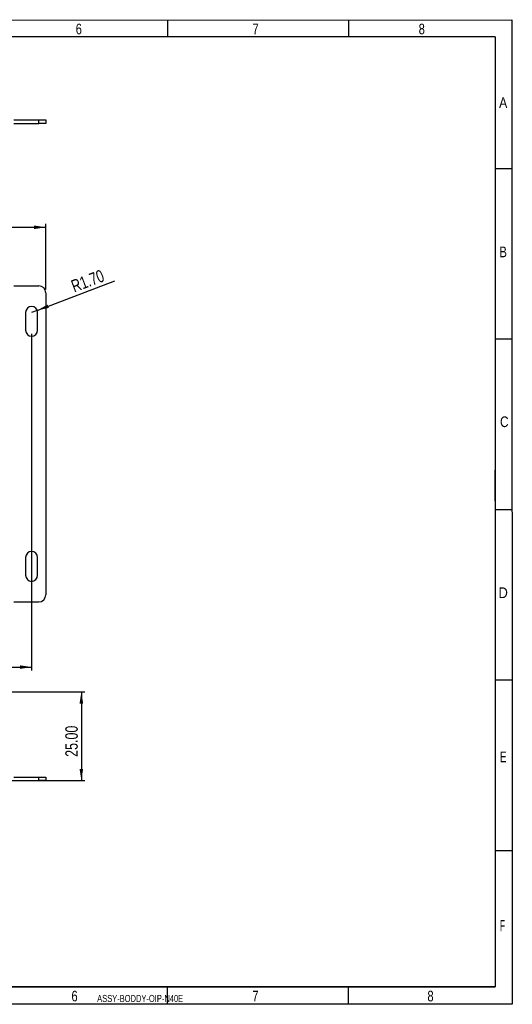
# Model space of a CAD drawing. Header units: millimetres. Extents: x 10 to 410, y 10 to 287.
# Tile 7 of 7: x 271 to 410, y 10 to 287. Entities that reach past the tile are written whole.
import ezdxf

# ---------------------------------------------------------------- set-up
doc = ezdxf.new("R2010")
doc.units = ezdxf.units.MM
doc.layers.add('SLD-0', color=179, linetype='Continuous')
doc.styles.add('SLDTEXTSTYLE0', font='TXT', dxfattribs={"width": 0.790476})
doc.styles.add('SLDTEXTSTYLE1', font='TXT', dxfattribs={"width": 0.569444})
doc.styles.add('SLDTEXTSTYLE2', font='TXT', dxfattribs={"width": 0.714286})
doc.styles.add('SLDTEXTSTYLE3', font='TXT', dxfattribs={"width": 0.904762})
doc.styles.add('SLDTEXTSTYLE4', font='TXT', dxfattribs={"width": 0.833333})
doc.styles.add('SLDTEXTSTYLE5', font='TXT', dxfattribs={"width": 0.785714})
doc.styles.add('SLDTEXTSTYLE6', font='TXT', dxfattribs={"width": 0.857143})
doc.styles.add('SLDTEXTSTYLE8', font='TXT', dxfattribs={"width": 0.75})
doc.dimstyles.new('SLDDIMSTYLE0', dxfattribs={"dimtxt": 3.5, "dimasz": 3.302, "dimexe": 0, "dimexo": 0.0625, "dimgap": 0.875, "dimtad": 1, "dimrnd": 1e-09, "dimzin": 4, "dimdsep": 46, "dimtxsty": 'SLDTEXTSTYLE8', "dimsah": 1, "dimcen": 0.09, "dimadec": 0, "dimazin": 1, "dimtfac": 1, "dimtofl": 0, "dimtmove": 0, "dimatfit": 3, "dimfxl": 1, "dimfrac": 2, "dimtolj": 1, "dimtzin": 12, "dimarcsym": 0})
doc.dimstyles.new('SLDDIMSTYLE1', dxfattribs={"dimtxt": 3.5, "dimasz": 3.302, "dimexe": 0, "dimexo": 0.0625, "dimgap": 0.875, "dimtad": 1, "dimrnd": 1e-09, "dimzin": 4, "dimdsep": 46, "dimtxsty": 'SLDTEXTSTYLE8', "dimsah": 1, "dimcen": 0.09, "dimadec": 0, "dimazin": 1, "dimtfac": 1, "dimtmove": 0, "dimatfit": 0, "dimfxl": 1, "dimfrac": 2, "dimtolj": 1, "dimtzin": 12, "dimarcsym": 0})
doc.dimstyles.new('SLDDIMSTYLE2', dxfattribs={"dimtxt": 3.5, "dimasz": 3.302, "dimexe": 0, "dimexo": 0.0625, "dimgap": 0.875, "dimtad": 1, "dimrnd": 1e-09, "dimzin": 4, "dimdsep": 46, "dimtxsty": 'SLDTEXTSTYLE8', "dimsah": 1, "dimcen": 0, "dimadec": 0, "dimazin": 1, "dimtfac": 1, "dimtofl": 0, "dimtmove": 0, "dimatfit": 3, "dimfxl": 1, "dimfrac": 2, "dimtolj": 1, "dimtzin": 12, "dimarcsym": 0})

# ---------------------------------------------------------------- blocks, each defined once
blk = doc.blocks.new('_D')
at = {"layer": 'SLD-0'}
for p, q in [((133.76, 211.31), (133.76, 229.81)), ((133.76, 228.81), (278.76, 228.81)), ((278.76, 211.31), (278.76, 229.81))]:
    blk.add_line(p, q, dxfattribs=at)
for points in [[(133.76, 228.81), (137.06, 228.3), (137.06, 229.31)], [(278.76, 228.81), (275.45, 229.31), (275.45, 228.3)]]:
    blk.add_solid(points, dxfattribs=at)
at = {"layer": 'SLD-0', "insert": (199.14, 233.32), "char_height": 3.5, "attachment_point": 1, "style": 'SLDTEXTSTYLE8'}
blk.add_mtext('145.00', dxfattribs=at)
blk = doc.blocks.new('_D_4')
at = {"layer": 'SLD-0'}
for p, q in [((137.76, 198.81), (137.76, 103.96)), ((274.76, 198.81), (274.76, 103.96)), ((137.76, 104.96), (274.76, 104.96))]:
    blk.add_line(p, q, dxfattribs=at)
for points in [[(137.76, 104.96), (141.06, 104.45), (141.06, 105.46)], [(274.76, 104.96), (271.45, 105.46), (271.45, 104.45)]]:
    blk.add_solid(points, dxfattribs=at)
at = {"layer": 'SLD-0', "insert": (199.14, 109.47), "char_height": 3.5, "attachment_point": 1, "style": 'SLDTEXTSTYLE8'}
blk.add_mtext('137.00', dxfattribs=at)
blk = doc.blocks.new('_D_5')
at = {"layer": 'SLD-0'}
for q in [(298.22, 213.69), (274.76, 204.81)]:
    blk.add_line((276.35, 205.41), q, dxfattribs=at)
blk.add_solid([(276.35, 205.41), (279.61, 206.1), (279.25, 207.05)], dxfattribs=at)
at = {"layer": 'SLD-0', "insert": (285.52, 213.68), "char_height": 3.5, "attachment_point": 1, "rotation": 20.7455, "style": 'SLDTEXTSTYLE8'}
blk.add_mtext('R1.70', dxfattribs=at)
blk = doc.blocks.new('_D_8')
at = {"layer": 'SLD-0'}
for p, q in [((263.76, 98), (289.76, 98)), ((288.76, 98), (288.76, 73)), ((267.76, 73), (289.76, 73))]:
    blk.add_line(p, q, dxfattribs=at)
for points in [[(288.76, 98), (288.25, 94.7), (289.26, 94.7)], [(288.76, 73), (289.26, 76.3), (288.25, 76.3)]]:
    blk.add_solid(points, dxfattribs=at)
at = {"layer": 'SLD-0', "insert": (284.24, 79.68), "char_height": 3.5, "attachment_point": 1, "rotation": 90, "style": 'SLDTEXTSTYLE8'}
blk.add_mtext('25.00', dxfattribs=at)

msp = doc.modelspace()

# ---------------------------------------------------------------- linework, layer by layer
at = {"color": 7, "linetype": 'Continuous', "lineweight": 25}
for p, q in [((269.756, 259.058), (276.756, 259.058)), ((269.756, 258.058), (276.756, 258.058)), ((276.756, 258.058), (276.756, 259.058)), ((276.756, 259.058), (278.756, 259.058)), ((278.756, 258.058), (276.756, 258.058)), ((278.756, 259.058), (278.756, 258.058)), ((269.756, 212.306), (276.756, 212.306)), ((278.756, 210.306), (278.756, 125.306)), ((273.056, 204.806), (273.056, 199.806)), ((276.456, 199.806), (276.456, 204.806)), ((273.056, 135.806), (273.056, 130.806)), ((276.456, 130.806), (276.456, 135.806)), ((269.756, 123.306), (276.756, 123.306)), ((269.756, 74.001), (276.756, 74.001)), ((269.756, 73.001), (276.756, 73.001)), ((276.756, 73.001), (276.756, 74.001)), ((276.756, 74.001), (278.756, 74.001)), ((278.756, 73.001), (276.756, 73.001)), ((278.756, 74.001), (278.756, 73.001))]:
    msp.add_line(p, q, dxfattribs=at)
for centre, radius, start, end in [((276.756, 210.306), 2, 0, 90), ((274.756, 204.806), 1.7, 0, 180), ((274.756, 199.806), 1.7, 180, 0), ((274.756, 135.806), 1.7, 0, 180), ((274.756, 130.806), 1.7, 180, 0), ((276.756, 125.306), 2, 270, 0)]:
    msp.add_arc(centre, radius, start, end, dxfattribs=at)
at = {"layer": 'SLD-0', "color": 7, "linetype": 'Continuous'}
for p, q in [((9.932, 287), (409.932, 287.2)), ((313.109, 282.412), (313.109, 287.262)), ((364.034, 282.412), (364.034, 287.262)), ((409.932, 287.2), (410, 10)), ((405.192, 282.412), (14.853, 282.412)), ((405.192, 282.412), (405.192, 14.92)), ((410.042, 245.295), (405.192, 245.295)), ((410.042, 197.28), (405.192, 197.28)), ((405.192, 151.799), (405.192, 160.365)), ((410.042, 149.265), (405.192, 149.265)), ((410.042, 101.25), (405.192, 101.25)), ((410.042, 53.235), (405.192, 53.235)), ((405.192, 49.797), (405.192, 14.92)), ((405.192, 14.92), (14.853, 14.92)), ((257.741, 14.92), (405.192, 14.92)), ((313.042, 10.07), (313.042, 14.92)), ((363.967, 10.07), (363.967, 14.92)), ((410, 10), (10, 10))]:
    msp.add_line(p, q, dxfattribs=at)

# ---------------------------------------------------------------- texts
at = {"layer": 'SLD-0', "color": 7}
for s, insert, char_height, attachment_point, style in [('6', (288.04, 286.149), 3, 2, 'SLDTEXTSTYLE5'), ('7', (337.795, 286.149), 3, 2, 'SLDTEXTSTYLE5'), ('8', (384.564, 286.149), 3, 2, 'SLDTEXTSTYLE5'), ('A', (407.477, 265.414), 3, 2, 'SLDTEXTSTYLE6'), ('B', (407.476, 223.367), 3, 2, 'SLDTEXTSTYLE5'), ('C', (407.796, 175.543), 3, 2, 'SLDTEXTSTYLE4'), ('D', (407.476, 127.398), 3, 2, 'SLDTEXTSTYLE3'), ('E', (407.475, 81.178), 3, 2, 'SLDTEXTSTYLE2'), ('F', (407.299, 33.759), 3.175, 2, 'SLDTEXTSTYLE1'), ('6', (286.845, 13.826), 3, 2, 'SLDTEXTSTYLE5'), ('8', (387.033, 13.826), 3, 2, 'SLDTEXTSTYLE5'), ('ASSY-BODDY-OIP-N40E', (293.207, 12.643), 2, 1, 'SLDTEXTSTYLE0'), ('7', (337.739, 13.826), 3, 2, 'SLDTEXTSTYLE5')]:
    msp.add_mtext(s, dxfattribs=dict(at, insert=insert, char_height=char_height, attachment_point=attachment_point, style=style))

# ---------------------------------------------------------------- dimensions: what is measured, and where the dimension line sits
at = {"layer": 'SLD-0'}
for base, p1, p2, picture, middle in [((278.756, 228.806), (133.756, 210.306), (278.756, 210.306), '_D', (206.256, 228.806)), ((274.756, 104.956), (137.756, 199.806), (274.756, 199.806), '_D_4', (206.256, 104.956))]:
    dim = msp.add_linear_dim(base=base, p1=p1, p2=p2, dimstyle='SLDDIMSTYLE0', dxfattribs=at)
    dim.commit()
    dim.dimension.update_dxf_attribs({"geometry": picture, "text_midpoint": middle, "dimtype": 160})
dim = msp.add_radius_dim(center=(274.756, 204.806), mpoint=(276.346, 205.408), dimstyle='SLDDIMSTYLE2', dxfattribs=at)
dim.commit()
dim.dimension.update_dxf_attribs({"geometry": '_D_5', "text_midpoint": (292.85, 211.659), "dimtype": 164})
dim = msp.add_linear_dim(base=(288.756, 73.001), p1=(262.756, 98.001), p2=(266.756, 73.001), angle=90, dimstyle='SLDDIMSTYLE1', dxfattribs=at)
dim.commit()
dim.dimension.update_dxf_attribs({"geometry": '_D_8', "text_midpoint": (288.756, 85.501), "dimtype": 160})

doc.saveas('drawing.dxf')
